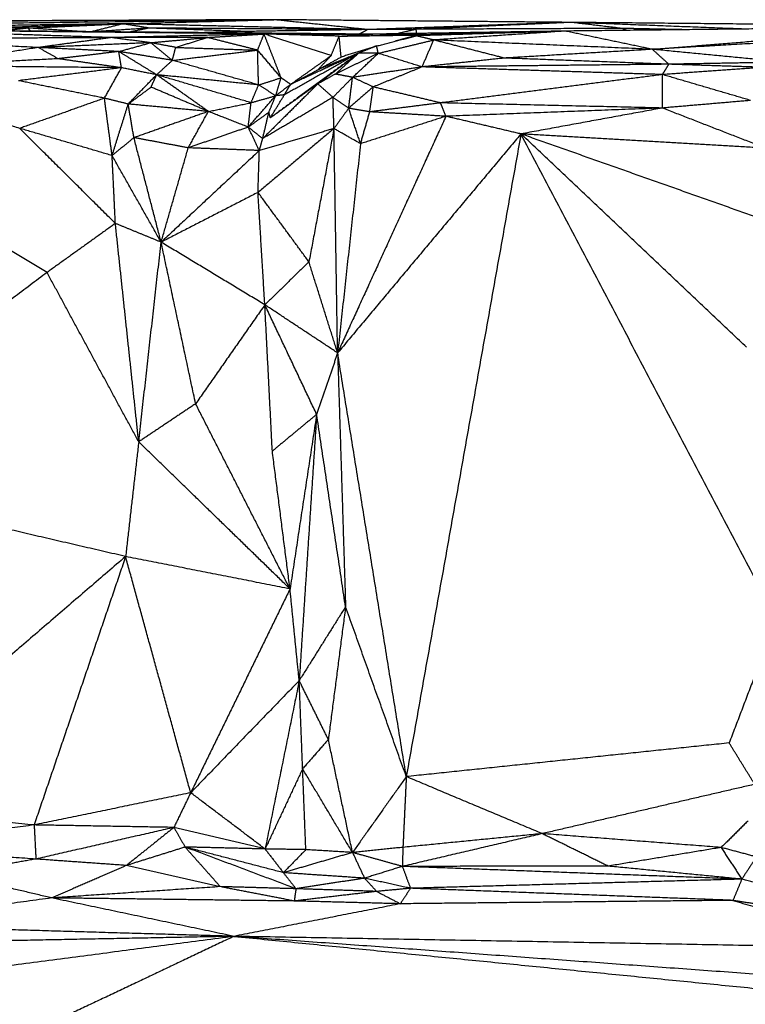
# Model space of a CAD drawing. Header units: millimetres. Extents: x 73 to 109.5, y 0 to 89.7.
# Tile 64 of 83: x 79.3 to 82, y 85.9 to 89.7. Entities that reach past the tile are written whole.
import ezdxf

# ---------------------------------------------------------------- set-up
doc = ezdxf.new("R2010")
doc.units = ezdxf.units.MM
doc.header["$MEASUREMENT"] = 0
doc.layers.add('Make2D$visible$lines', color=7, linetype='Continuous', true_color=0x000000)

msp = doc.modelspace()

# ---------------------------------------------------------------- linework, layer by layer
at = {"layer": 'Make2D$visible$lines'}
for points in [[(80.2382, 89.6858), (78.0309, 89.6762), (75.8235, 89.6667)], [(80.2382, 89.6858), (78.4217, 89.6762), (76.6051, 89.6665)], [(77.2618, 89.65), (78.75, 89.6679), (80.2382, 89.6858)], [(79.6615, 89.6704), (79.9498, 89.6781), (80.2382, 89.6858)], [(80.5942, 89.6481), (80.4162, 89.667), (80.2382, 89.6858)], [(81.3704, 89.6755), (80.8043, 89.6806), (80.2382, 89.6858)], [(79.6615, 89.6704), (79.0542, 89.6613), (78.4469, 89.6522)], [(79.6187, 89.6175), (79.1717, 89.6324), (78.7247, 89.6473)], [(80.1794, 89.6317), (79.4521, 89.6395), (78.7247, 89.6473)], [(80.615, 89.6305), (79.6699, 89.6389), (78.7247, 89.6473)], [(79.6615, 89.6704), (79.3971, 89.6619), (79.1327, 89.6535)], [(79.3016, 89.6539), (79.2171, 89.6537), (79.1327, 89.6535)], [(79.3016, 89.6539), (79.2559, 89.6485), (79.2103, 89.643)], [(79.3016, 89.6539), (79.4815, 89.6622), (79.6615, 89.6704)], [(79.3117, 89.6421), (79.3066, 89.648), (79.3016, 89.6539)], [(79.5086, 89.6404), (79.4051, 89.6472), (79.3016, 89.6539)], [(79.5401, 89.6401), (79.6008, 89.6552), (79.6615, 89.6704)], [(79.5947, 89.6425), (79.5747, 89.6412), (79.5547, 89.64)], [(79.5947, 89.6425), (79.5897, 89.6411), (79.5846, 89.6397)], [(79.592, 89.6396), (79.5933, 89.6411), (79.5947, 89.6425)], [(79.7625, 89.6539), (79.6786, 89.6482), (79.5947, 89.6425)], [(79.6024, 89.6395), (79.5986, 89.641), (79.5947, 89.6425)], [(79.7625, 89.6539), (79.712, 89.6622), (79.6615, 89.6704)], [(80.5942, 89.6481), (80.1278, 89.6592), (79.6615, 89.6704)], [(79.7625, 89.6539), (79.7261, 89.6463), (79.6897, 89.6388)], [(80.1281, 89.6409), (79.9453, 89.6474), (79.7625, 89.6539)], [(80.5942, 89.6481), (80.1783, 89.651), (79.7625, 89.6539)], [(80.1281, 89.6409), (80.0509, 89.6387), (79.9738, 89.6366)], [(80.5942, 89.6481), (80.3611, 89.6445), (80.1281, 89.6409)], [(80.159, 89.6346), (80.1435, 89.6377), (80.1281, 89.6409)], [(80.1341, 89.6348), (80.1311, 89.6378), (80.1281, 89.6409)], [(80.563, 89.631), (80.5786, 89.6395), (80.5942, 89.6481)], [(81.3704, 89.6755), (80.9823, 89.6618), (80.5942, 89.6481)], [(80.7801, 89.6492), (80.6871, 89.6486), (80.5942, 89.6481)], [(80.7801, 89.6492), (80.7435, 89.6406), (80.7068, 89.632)], [(81.3704, 89.6755), (81.0752, 89.6623), (80.7801, 89.6492)], [(81.5639, 89.6526), (81.172, 89.6509), (80.7801, 89.6492)], [(80.7827, 89.6332), (80.7814, 89.6412), (80.7801, 89.6492)], [(81.348, 89.6424), (81.0645, 89.6334), (80.781, 89.6243)], [(81.348, 89.6424), (81.0658, 89.635), (80.7836, 89.6275)], [(81.348, 89.6424), (81.0976, 89.6255), (80.8471, 89.6085)], [(81.348, 89.6424), (81.1342, 89.6389), (80.9203, 89.6354)], [(82.7264, 89.658), (82.0372, 89.6502), (81.348, 89.6424)], [(81.6803, 89.5729), (81.5141, 89.6076), (81.348, 89.6424)], [(81.5639, 89.6526), (81.4671, 89.664), (81.3704, 89.6755)], [(82.0297, 89.6501), (81.7, 89.6628), (81.3704, 89.6755)], [(83.1229, 89.6585), (82.2466, 89.667), (81.3704, 89.6755)], [(81.5821, 89.6451), (81.573, 89.6488), (81.5639, 89.6526)], [(81.804, 89.6476), (81.6839, 89.6501), (81.5639, 89.6526)], [(81.6803, 89.5729), (82.2034, 89.6154), (82.7264, 89.658)], [(79.6187, 89.6175), (79.1331, 89.615), (78.6475, 89.6125)], [(79.3411, 89.5798), (78.9943, 89.5962), (78.6475, 89.6125)], [(79.6187, 89.6175), (79.4799, 89.5986), (79.3411, 89.5798)], [(79.9845, 89.6181), (79.8016, 89.6178), (79.6187, 89.6175)], [(79.7692, 89.5981), (79.6939, 89.6078), (79.6187, 89.6175)], [(80.201, 89.6314), (79.9311, 89.625), (79.6613, 89.6185)], [(79.7692, 89.5981), (79.8768, 89.6081), (79.9845, 89.6181)], [(79.8643, 89.5803), (79.9244, 89.5992), (79.9845, 89.6181)], [(79.9845, 89.6181), (80.0928, 89.6247), (80.201, 89.6314)], [(80.1764, 89.5698), (80.0805, 89.5939), (79.9845, 89.6181)], [(80.1764, 89.5698), (80.1887, 89.6006), (80.201, 89.6314)], [(80.2659, 89.4645), (80.2334, 89.548), (80.201, 89.6314)], [(80.4564, 89.5488), (80.3287, 89.5901), (80.201, 89.6314)], [(80.4868, 89.6232), (80.3439, 89.6273), (80.201, 89.6314)], [(80.201, 89.6314), (80.408, 89.631), (80.615, 89.6305)], [(80.4564, 89.5488), (80.4716, 89.586), (80.4868, 89.6232)], [(80.4868, 89.6232), (80.5509, 89.6269), (80.615, 89.6305)], [(80.4868, 89.6232), (80.6352, 89.6254), (80.7836, 89.6275)], [(80.4946, 89.5435), (80.4907, 89.5834), (80.4868, 89.6232)], [(80.9203, 89.6354), (80.7677, 89.633), (80.615, 89.6305)], [(80.7836, 89.6275), (80.6993, 89.629), (80.615, 89.6305)], [(80.6298, 89.5857), (80.7054, 89.605), (80.781, 89.6243)], [(80.6359, 89.5577), (80.7415, 89.5831), (80.8471, 89.6085)], [(80.6998, 89.6047), (80.7417, 89.6161), (80.7836, 89.6275)], [(80.781, 89.6243), (80.7823, 89.6259), (80.7836, 89.6275)], [(80.8471, 89.6085), (80.8141, 89.6164), (80.781, 89.6243)], [(80.8029, 89.5058), (80.825, 89.5571), (80.8471, 89.6084)], [(81.1159, 89.5396), (80.9815, 89.574), (80.8471, 89.6085)], [(81.6803, 89.5729), (81.2637, 89.5907), (80.8471, 89.6085)], [(82.3434, 89.6112), (82.0118, 89.592), (81.6803, 89.5729)], [(79.3411, 89.5798), (79.1211, 89.5451), (78.9011, 89.5105)], [(79.7692, 89.5981), (79.5551, 89.589), (79.3411, 89.5798)], [(79.4166, 89.537), (79.3788, 89.5584), (79.3411, 89.5798)], [(79.6477, 89.5645), (79.4944, 89.5722), (79.3411, 89.5798)], [(79.6477, 89.5645), (79.5321, 89.5508), (79.4166, 89.537)], [(79.6477, 89.5645), (79.7084, 89.5813), (79.7692, 89.5981)], [(79.6578, 89.5026), (79.6527, 89.5336), (79.6477, 89.5645)], [(79.7916, 89.476), (79.7196, 89.5203), (79.6477, 89.5645)], [(79.8516, 89.5309), (79.7497, 89.5477), (79.6477, 89.5645)], [(79.8643, 89.5803), (79.8167, 89.5892), (79.7692, 89.5981)], [(79.8516, 89.5309), (79.8104, 89.5645), (79.7692, 89.5981)], [(79.8516, 89.5309), (79.858, 89.5556), (79.8643, 89.5803)], [(79.8516, 89.5309), (80.014, 89.5503), (80.1764, 89.5698)], [(79.8643, 89.5803), (80.0203, 89.575), (80.1764, 89.5698)], [(80.18, 89.4373), (80.1782, 89.5036), (80.1764, 89.5698)], [(80.2659, 89.4645), (80.2212, 89.5171), (80.1764, 89.5698)], [(80.6298, 89.5857), (80.5622, 89.5646), (80.4946, 89.5435)], [(80.6298, 89.5857), (80.5954, 89.5721), (80.5611, 89.5586)], [(80.6359, 89.5577), (80.6329, 89.5717), (80.6298, 89.5857)], [(81.6803, 89.5729), (81.402, 89.5564), (81.1238, 89.54)], [(81.7427, 89.516), (81.7115, 89.5444), (81.6803, 89.5729)], [(82.1855, 89.524), (81.9329, 89.5484), (81.6803, 89.5729)], [(79.4166, 89.537), (79.1707, 89.5244), (78.9248, 89.5117)], [(79.6578, 89.5026), (79.5372, 89.5198), (79.4166, 89.537)], [(79.7916, 89.476), (79.8216, 89.5034), (79.8516, 89.5309)], [(80.18, 89.4373), (80.0158, 89.4841), (79.8516, 89.5309)], [(80.5229, 89.5306), (80.3739, 89.4212), (80.2249, 89.3118)], [(80.5609, 89.5585), (80.4196, 89.4789), (80.2783, 89.3993)], [(80.5609, 89.5585), (80.4315, 89.499), (80.302, 89.4394)], [(80.302, 89.4394), (80.3792, 89.4941), (80.4564, 89.5488)], [(80.4056, 89.4412), (80.4833, 89.4999), (80.5609, 89.5585)], [(80.5557, 89.5564), (80.4808, 89.5256), (80.4058, 89.4948)], [(80.4058, 89.4948), (80.4311, 89.5218), (80.4564, 89.5488)], [(80.4058, 89.4948), (80.4502, 89.5191), (80.4946, 89.5435)], [(80.4724, 89.4787), (80.5167, 89.5186), (80.5609, 89.5585)], [(80.6359, 89.5577), (80.5542, 89.5182), (80.4724, 89.4787)], [(80.5381, 89.4661), (80.587, 89.5119), (80.6359, 89.5577)], [(80.6359, 89.5577), (80.5984, 89.5581), (80.561, 89.5585)], [(80.8029, 89.5058), (80.7194, 89.5318), (80.6359, 89.5577)], [(81.1159, 89.5396), (80.9594, 89.5227), (80.8029, 89.5058)], [(81.7427, 89.516), (81.4293, 89.5278), (81.1159, 89.5396)], [(79.6578, 89.5026), (79.2794, 89.5065), (78.9011, 89.5105)], [(79.6578, 89.5026), (79.4616, 89.478), (79.2653, 89.4534)], [(79.5929, 89.3867), (79.6253, 89.4447), (79.6578, 89.5026)], [(79.7916, 89.476), (79.7247, 89.4893), (79.6578, 89.5026)], [(80.302, 89.4394), (80.3539, 89.4671), (80.4058, 89.4948)], [(80.8029, 89.5058), (80.6705, 89.4859), (80.5381, 89.4661)], [(80.8029, 89.5058), (80.7099, 89.4677), (80.617, 89.4296)], [(81.7427, 89.516), (81.2728, 89.5109), (80.8029, 89.5058)], [(81.7183, 89.4767), (81.2606, 89.4913), (80.8029, 89.5058)], [(81.7183, 89.4767), (81.7305, 89.4963), (81.7427, 89.516)], [(82.1038, 89.5041), (81.9111, 89.4904), (81.7183, 89.4767)], [(82.1038, 89.5041), (81.9232, 89.51), (81.7427, 89.516)], [(82.1855, 89.524), (81.9654, 89.52), (81.7452, 89.516)], [(79.5929, 89.3867), (79.4291, 89.42), (79.2653, 89.4534)], [(79.6835, 89.3643), (79.7375, 89.4202), (79.7916, 89.476)], [(79.7706, 89.4289), (79.7811, 89.4525), (79.7916, 89.476)], [(79.9888, 89.3361), (79.8902, 89.4061), (79.7916, 89.476)], [(80.1514, 89.3694), (79.9715, 89.4227), (79.7916, 89.476)], [(80.18, 89.4373), (79.9858, 89.4566), (79.7916, 89.476)], [(80.18, 89.4373), (80.223, 89.4509), (80.2659, 89.4645)], [(80.2453, 89.3961), (80.2556, 89.4303), (80.2659, 89.4645)], [(80.302, 89.4394), (80.284, 89.452), (80.2659, 89.4645)], [(80.4724, 89.4787), (80.439, 89.4599), (80.4056, 89.4412)], [(80.5381, 89.4661), (80.5008, 89.428), (80.4635, 89.3899)], [(80.5381, 89.4661), (80.5053, 89.4724), (80.4724, 89.4787)], [(80.5232, 89.3485), (80.5307, 89.4073), (80.5381, 89.4661)], [(80.617, 89.4296), (80.5776, 89.4478), (80.5381, 89.4661)], [(81.7183, 89.4767), (81.2957, 89.4227), (80.873, 89.3688)], [(81.7182, 89.3492), (81.7183, 89.4129), (81.7183, 89.4767)], [(82.0543, 89.3781), (81.8863, 89.4274), (81.7183, 89.4767)], [(79.6835, 89.3643), (79.727, 89.3966), (79.7706, 89.4289)], [(79.9888, 89.3361), (79.8797, 89.3825), (79.7706, 89.4289)], [(80.1514, 89.3694), (80.1657, 89.4034), (80.18, 89.4373)], [(80.2453, 89.3961), (80.2127, 89.4167), (80.18, 89.4373)], [(80.4056, 89.4412), (80.3006, 89.3369), (80.1957, 89.2327)], [(80.4056, 89.4412), (80.3152, 89.3765), (80.2249, 89.3118)], [(80.2453, 89.3961), (80.2736, 89.4178), (80.302, 89.4394)], [(80.2783, 89.3993), (80.2902, 89.4194), (80.302, 89.4394)], [(80.4635, 89.3899), (80.4345, 89.4155), (80.4056, 89.4412)], [(80.617, 89.4296), (80.5701, 89.3891), (80.5232, 89.3485)], [(80.6036, 89.3347), (80.6103, 89.3821), (80.617, 89.4296)], [(80.873, 89.3688), (80.745, 89.3992), (80.617, 89.4296)], [(79.2701, 89.2716), (79.0772, 89.3339), (78.8842, 89.3962)], [(79.5929, 89.3867), (79.4315, 89.3292), (79.2701, 89.2716)], [(79.6835, 89.3643), (79.6382, 89.3755), (79.5929, 89.3867)], [(79.6221, 89.1681), (79.6075, 89.2774), (79.5929, 89.3867)], [(80.1406, 89.2766), (80.1929, 89.3363), (80.2453, 89.3961)], [(80.1514, 89.3694), (80.1983, 89.3828), (80.2453, 89.3961)], [(80.4635, 89.3899), (80.3296, 89.3113), (80.1957, 89.2327)], [(80.2193, 89.3333), (80.2323, 89.3647), (80.2453, 89.3961)], [(80.2249, 89.3118), (80.2516, 89.3556), (80.2783, 89.3993)], [(80.2783, 89.3993), (80.2618, 89.3977), (80.2453, 89.3961)], [(80.5232, 89.3485), (80.4934, 89.3692), (80.4635, 89.3899)], [(80.4673, 89.2709), (80.4654, 89.3304), (80.4635, 89.3899)], [(82.0543, 89.3781), (81.8862, 89.3636), (81.7182, 89.3492)], [(79.6221, 89.1681), (79.6528, 89.2662), (79.6835, 89.3643)], [(79.7052, 89.2363), (79.6943, 89.3003), (79.6835, 89.3643)], [(79.9888, 89.3361), (79.8361, 89.3502), (79.6835, 89.3643)], [(79.9888, 89.3361), (80.0701, 89.3528), (80.1514, 89.3694)], [(80.1406, 89.2766), (80.146, 89.323), (80.1514, 89.3694)], [(80.5232, 89.3485), (80.4953, 89.3097), (80.4673, 89.2709)], [(80.6036, 89.3347), (80.5634, 89.3416), (80.5232, 89.3485)], [(80.5684, 89.2131), (80.5458, 89.2808), (80.5232, 89.3485)], [(80.873, 89.3688), (80.7383, 89.3517), (80.6036, 89.3347)], [(80.8937, 89.3177), (80.8833, 89.3432), (80.873, 89.3688)], [(81.7182, 89.3492), (81.2956, 89.359), (80.873, 89.3688)], [(81.7182, 89.3492), (81.3059, 89.3334), (80.8937, 89.3177)], [(81.7182, 89.3492), (81.4488, 89.2998), (81.1795, 89.2505)], [(82.1113, 89.1962), (81.9148, 89.2727), (81.7182, 89.3492)], [(79.9888, 89.3361), (79.847, 89.2862), (79.7052, 89.2363)], [(79.9122, 89.1975), (79.9505, 89.2668), (79.9888, 89.3361)], [(80.1406, 89.2766), (80.0647, 89.3063), (79.9888, 89.3361)], [(80.1406, 89.2766), (80.18, 89.3049), (80.2193, 89.3333)], [(80.1957, 89.2327), (80.2075, 89.283), (80.2193, 89.3333)], [(80.2249, 89.3118), (80.2221, 89.3226), (80.2193, 89.3333)], [(80.8937, 89.3177), (80.6874, 88.8669), (80.4811, 88.4161)], [(80.5684, 89.2131), (80.586, 89.2739), (80.6036, 89.3347)], [(80.8937, 89.3177), (80.7311, 89.2654), (80.5684, 89.2131)], [(80.8937, 89.3177), (80.7486, 89.3262), (80.6036, 89.3347)], [(81.1795, 89.2505), (81.0366, 89.2841), (80.8937, 89.3177)], [(79.6346, 88.9094), (79.4524, 89.0905), (79.2701, 89.2716)], [(79.6221, 89.1681), (79.4461, 89.2199), (79.2701, 89.2716)], [(80.1406, 89.2766), (80.0264, 89.237), (79.9122, 89.1975)], [(80.183, 89.1872), (80.1618, 89.2319), (80.1406, 89.2766)], [(80.1957, 89.2327), (80.1681, 89.2546), (80.1406, 89.2766)], [(80.4673, 89.2709), (80.3226, 89.1493), (80.1779, 89.0277)], [(80.4673, 89.2709), (80.3252, 89.229), (80.183, 89.1872)], [(80.4673, 89.2709), (80.4196, 89.0169), (80.3719, 88.7629)], [(80.4811, 88.4161), (80.4742, 88.8435), (80.4673, 89.2709)], [(80.5684, 89.2131), (80.5179, 89.242), (80.4673, 89.2709)], [(79.7052, 89.2363), (79.6637, 89.2022), (79.6221, 89.1681)], [(79.8089, 88.838), (79.7571, 89.0372), (79.7052, 89.2363)], [(79.9122, 89.1975), (79.8087, 89.2169), (79.7052, 89.2363)], [(80.183, 89.1872), (80.1894, 89.2099), (80.1957, 89.2327)], [(81.1795, 89.2505), (80.8303, 88.8333), (80.4811, 88.4161)], [(81.1795, 89.2505), (80.9611, 88.0259), (80.7427, 86.8013)], [(82.1165, 88.919), (81.648, 89.0848), (81.1795, 89.2505)], [(82.1113, 89.1962), (81.6454, 89.2233), (81.1795, 89.2505)], [(82.0385, 88.4384), (81.609, 88.8444), (81.1795, 89.2505)], [(82.1522, 87.401), (81.6658, 88.3258), (81.1795, 89.2505)], [(79.3742, 88.7226), (78.9679, 88.9668), (78.5617, 89.2109)], [(79.8089, 88.838), (79.8606, 89.0178), (79.9122, 89.1975)], [(80.183, 89.1872), (80.0476, 89.1923), (79.9122, 89.1975)], [(80.5684, 89.2131), (80.5248, 88.8146), (80.4811, 88.4161)], [(79.8089, 88.838), (79.7155, 89.0031), (79.6221, 89.1681)], [(79.6346, 88.9094), (79.6284, 89.0387), (79.6221, 89.1681)], [(80.183, 89.1872), (79.996, 89.0126), (79.8089, 88.838)], [(80.1779, 89.0277), (80.1805, 89.1074), (80.183, 89.1872)], [(80.1779, 89.0277), (79.9934, 88.9329), (79.8089, 88.838)], [(80.3719, 88.7629), (80.2749, 88.8953), (80.1779, 89.0277)], [(80.2039, 88.5993), (80.1909, 88.8135), (80.1779, 89.0277)], [(79.6346, 88.9094), (79.5044, 88.816), (79.3742, 88.7226)], [(79.8089, 88.838), (79.7217, 88.8737), (79.6346, 88.9094)], [(79.7235, 88.0772), (79.6791, 88.4933), (79.6346, 88.9094)], [(79.7235, 88.0772), (79.7662, 88.4576), (79.8089, 88.838)], [(79.9403, 88.2222), (79.8746, 88.5301), (79.8089, 88.838)], [(80.2039, 88.5993), (80.0064, 88.7187), (79.8089, 88.838)], [(80.3719, 88.7629), (80.2879, 88.6811), (80.2039, 88.5993)], [(80.4811, 88.4161), (80.4265, 88.5895), (80.3719, 88.7629)], [(79.3742, 88.7226), (78.8604, 88.3352), (78.3465, 87.9477)], [(79.7235, 88.0772), (79.5489, 88.3999), (79.3742, 88.7226)], [(80.2039, 88.5993), (80.0721, 88.4108), (79.9403, 88.2222)], [(80.2325, 88.0418), (80.2182, 88.3206), (80.2039, 88.5993)], [(80.4811, 88.4161), (80.3425, 88.5077), (80.2039, 88.5993)], [(80.4013, 88.1818), (80.3026, 88.3906), (80.2039, 88.5993)], [(80.4811, 88.4161), (80.4412, 88.299), (80.4013, 88.1818)], [(80.4811, 88.4161), (80.4963, 87.9324), (80.5114, 87.4488)], [(80.7427, 86.8013), (80.6119, 87.6087), (80.4811, 88.4161)], [(79.9403, 88.2222), (79.8319, 88.1497), (79.7235, 88.0772)], [(80.2998, 87.5166), (80.12, 87.8694), (79.9403, 88.2222)], [(80.4013, 88.1818), (80.3169, 88.1118), (80.2325, 88.0418)], [(80.4013, 88.1818), (80.3505, 87.8492), (80.2998, 87.5166)], [(80.4013, 88.1818), (80.368, 87.6746), (80.3348, 87.1673)], [(80.5114, 87.4488), (80.4564, 87.8153), (80.4013, 88.1818)], [(79.7235, 88.0772), (79.6985, 87.8586), (79.6735, 87.6401)], [(80.2998, 87.5166), (80.0117, 87.7969), (79.7235, 88.0772)], [(80.2998, 87.5166), (80.2661, 87.7792), (80.2325, 88.0418)], [(79.6735, 87.6401), (79.01, 87.7939), (78.3465, 87.9477)], [(79.6735, 87.6401), (79.1221, 87.1655), (78.5706, 86.6908)], [(79.6735, 87.6401), (79.4993, 87.1286), (79.3251, 86.6171)], [(79.9215, 86.74), (79.7975, 87.1901), (79.6735, 87.6401)], [(80.2998, 87.5166), (79.9867, 87.5784), (79.6735, 87.6401)], [(80.2998, 87.5166), (80.1106, 87.1283), (79.9215, 86.74)], [(80.3348, 87.1673), (80.3173, 87.342), (80.2998, 87.5166)], [(80.5114, 87.4488), (80.4231, 87.308), (80.3348, 87.1673)], [(80.5114, 87.4488), (80.4786, 87.1958), (80.4458, 86.9429)], [(80.7427, 86.8013), (80.6271, 87.125), (80.5114, 87.4488)], [(82.1522, 87.401), (82.0624, 87.1653), (81.9726, 86.9296)], [(80.3348, 87.1673), (80.1281, 86.9537), (79.9215, 86.74)], [(80.3348, 87.1673), (80.2698, 86.8465), (80.2048, 86.5256)], [(80.4458, 86.9429), (80.3903, 87.0551), (80.3348, 87.1673)], [(80.3479, 86.8312), (80.3414, 86.9992), (80.3348, 87.1673)], [(80.4458, 86.9429), (80.3969, 86.887), (80.3479, 86.8312)], [(80.5379, 86.5122), (80.4918, 86.7275), (80.4458, 86.9429)], [(81.9726, 86.9296), (81.3576, 86.8655), (80.7427, 86.8013)], [(82.0698, 86.7723), (82.0212, 86.8509), (81.9726, 86.9296)], [(80.3479, 86.8312), (80.2764, 86.6784), (80.2048, 86.5256)], [(80.3601, 86.523), (80.354, 86.6771), (80.3479, 86.8312)], [(80.5379, 86.5122), (80.4429, 86.6717), (80.3479, 86.8312)], [(80.7427, 86.8013), (80.6403, 86.6567), (80.5379, 86.5122)], [(80.7427, 86.8013), (80.7363, 86.6665), (80.7299, 86.5318)], [(81.2603, 86.584), (81.0015, 86.6926), (80.7427, 86.8013)], [(82.0698, 86.7723), (81.665, 86.6781), (81.2603, 86.584)], [(79.9215, 86.74), (79.6233, 86.6786), (79.3251, 86.6171)], [(79.9215, 86.74), (79.8895, 86.6739), (79.8575, 86.6077)], [(80.2048, 86.5256), (80.0632, 86.6328), (79.9215, 86.74)], [(79.3251, 86.6171), (78.9479, 86.654), (78.5706, 86.6908)], [(79.3251, 86.6171), (78.9875, 86.5746), (78.6498, 86.5321)], [(79.8575, 86.6077), (79.5913, 86.6124), (79.3251, 86.6171)], [(79.3251, 86.6171), (79.3285, 86.5521), (79.3318, 86.4872)], [(79.8575, 86.6077), (79.5947, 86.5475), (79.3318, 86.4872)], [(79.8575, 86.6077), (79.767, 86.5352), (79.6764, 86.4627)], [(79.8575, 86.6077), (79.8789, 86.5703), (79.9003, 86.5329)], [(80.2048, 86.5256), (80.0312, 86.5667), (79.8575, 86.6077)], [(82.0444, 86.6323), (81.9932, 86.5818), (81.942, 86.5313)], [(81.2603, 86.584), (80.994, 86.5216), (80.7276, 86.4592)], [(81.2603, 86.584), (80.9951, 86.5579), (80.7299, 86.5318)], [(81.942, 86.5313), (81.6011, 86.5576), (81.2603, 86.584)], [(81.5114, 86.4602), (81.3858, 86.5221), (81.2603, 86.584)], [(79.3318, 86.4872), (78.9908, 86.5096), (78.6498, 86.5321)], [(79.9003, 86.5329), (79.7884, 86.4978), (79.6764, 86.4627)], [(80.2048, 86.5256), (80.0526, 86.5293), (79.9003, 86.5329)], [(80.2747, 86.4352), (80.0875, 86.484), (79.9003, 86.5329)], [(80.3225, 86.374), (80.1114, 86.4535), (79.9003, 86.5329)], [(79.9003, 86.5329), (79.9672, 86.4575), (80.0341, 86.382)], [(80.3601, 86.523), (80.2825, 86.5243), (80.2048, 86.5256)], [(80.2048, 86.5256), (80.2398, 86.4804), (80.2747, 86.4352)], [(80.7299, 86.5318), (80.6339, 86.522), (80.5379, 86.5122)], [(80.7299, 86.5318), (80.7288, 86.4955), (80.7276, 86.4592)], [(81.942, 86.5313), (81.7267, 86.4957), (81.5114, 86.4602)], [(81.942, 86.5313), (81.9814, 86.4709), (82.0208, 86.4106)], [(82.0763, 86.4956), (82.0091, 86.5134), (81.942, 86.5313)], [(79.3318, 86.4872), (79.1696, 86.4585), (79.0074, 86.4299)], [(79.6764, 86.4627), (79.5041, 86.4749), (79.3318, 86.4872)], [(80.3601, 86.523), (80.3174, 86.4791), (80.2747, 86.4352)], [(80.5379, 86.5122), (80.4063, 86.4737), (80.2747, 86.4352)], [(80.5379, 86.5122), (80.449, 86.5176), (80.3601, 86.523)], [(80.7276, 86.4592), (80.6327, 86.4857), (80.5379, 86.5122)], [(80.5379, 86.5122), (80.5607, 86.4632), (80.5836, 86.4143)], [(82.0763, 86.4956), (82.0485, 86.4531), (82.0208, 86.4106)], [(79.6764, 86.4627), (79.5343, 86.4008), (79.3923, 86.339)], [(80.0341, 86.382), (79.8552, 86.4223), (79.6764, 86.4627)], [(80.7276, 86.4592), (80.6556, 86.4367), (80.5836, 86.4143)], [(81.5114, 86.4602), (81.1195, 86.4597), (80.7276, 86.4592)], [(80.7276, 86.4592), (80.7431, 86.4175), (80.7586, 86.3758)], [(82.0208, 86.4106), (81.3742, 86.4349), (80.7276, 86.4592)], [(82.0208, 86.4106), (81.7661, 86.4354), (81.5114, 86.4602)], [(79.3923, 86.339), (79.1998, 86.3844), (79.0074, 86.4299)], [(80.2747, 86.4352), (80.2986, 86.4046), (80.3225, 86.374)], [(80.5836, 86.4143), (80.4291, 86.4247), (80.2747, 86.4352)], [(80.5836, 86.4143), (80.453, 86.3941), (80.3225, 86.374)], [(80.5836, 86.4143), (80.6067, 86.3891), (80.6299, 86.3638)], [(80.7586, 86.3758), (80.6711, 86.395), (80.5836, 86.4143)], [(80.0341, 86.382), (79.7132, 86.3605), (79.3923, 86.339)], [(80.3159, 86.3273), (80.175, 86.3547), (80.0341, 86.382)], [(80.3225, 86.374), (80.1783, 86.378), (80.0341, 86.382)], [(80.7586, 86.3758), (80.6943, 86.3698), (80.6299, 86.3638)], [(80.7586, 86.3758), (80.7394, 86.3463), (80.7202, 86.3168)], [(82.0208, 86.4106), (81.3897, 86.3932), (80.7586, 86.3758)], [(81.9868, 86.3298), (81.3727, 86.3528), (80.7586, 86.3758)], [(82.0208, 86.4106), (82.0038, 86.3702), (81.9868, 86.3298)], [(82.1758, 86.3688), (82.0983, 86.3897), (82.0208, 86.4106)], [(79.3923, 86.339), (79.0095, 86.2872), (78.6267, 86.2354)], [(80.3159, 86.3273), (79.8541, 86.3332), (79.3923, 86.339)], [(80.0865, 86.1927), (79.7394, 86.2658), (79.3923, 86.339)], [(80.3225, 86.374), (80.3192, 86.3507), (80.3159, 86.3273)], [(80.6299, 86.3638), (80.4729, 86.3456), (80.3159, 86.3273)], [(80.6299, 86.3638), (80.4762, 86.3689), (80.3225, 86.374)], [(80.6299, 86.3638), (80.6751, 86.3403), (80.7202, 86.3168)], [(80.7202, 86.3168), (80.4033, 86.2547), (80.0865, 86.1927)], [(80.7202, 86.3168), (80.5181, 86.3221), (80.3159, 86.3273)], [(81.9868, 86.3298), (81.3535, 86.3233), (80.7202, 86.3168)], [(82.236, 86.2896), (82.1114, 86.3097), (81.9868, 86.3298)], [(81.9868, 86.3298), (82.2912, 86.2388), (82.5957, 86.1479)], [(80.0865, 86.1927), (79.3566, 86.214), (78.6267, 86.2354)], [(80.0865, 86.1927), (79.1467, 86.0695), (78.2069, 85.9464)], [(80.0865, 86.1927), (79.3351, 86.1781), (78.5838, 86.1636)], [(80.0865, 86.1927), (79.6591, 85.99), (79.2317, 85.7874)], [(82.5957, 86.1479), (81.3411, 86.1703), (80.0865, 86.1927)], [(84.1386, 85.8984), (82.1125, 86.0455), (80.0865, 86.1927)], [(80.0865, 86.1927), (81.9289, 86.0087), (83.7712, 85.8246)]]:
    msp.add_open_spline(points, degree=2, dxfattribs=at)

doc.saveas('drawing.dxf')
